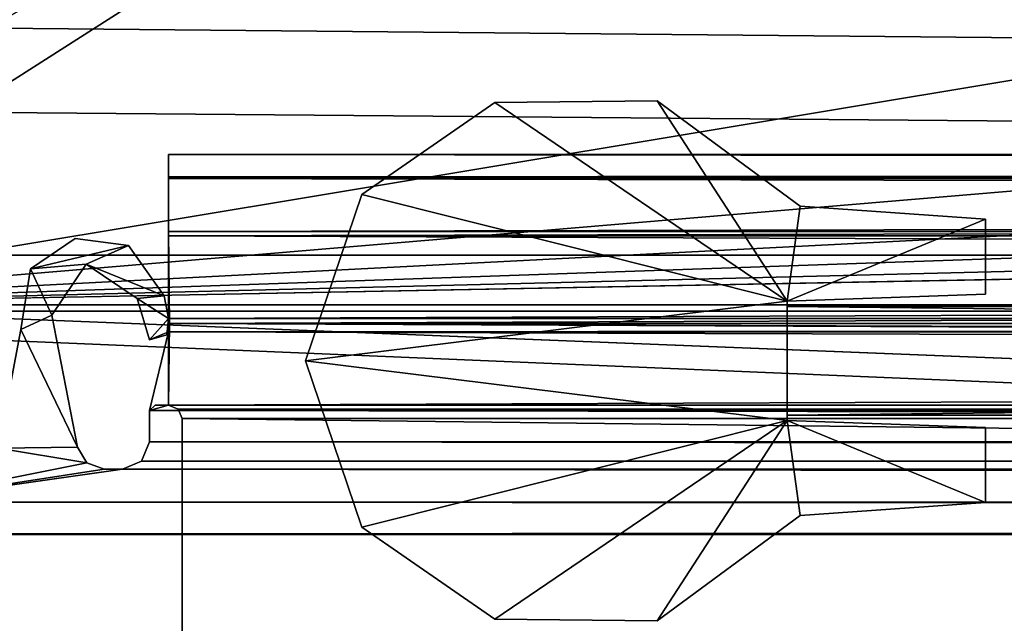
# Model space of a CAD drawing. Header units: metres. Extents: x -1004 to 0, y -808 to 0.
# Tile 8 of 160: x -926 to -890, y -763 to -741. Entities that reach past the tile are written whole.
import ezdxf

# ---------------------------------------------------------------- set-up
doc = ezdxf.new("R2010")
doc.units = ezdxf.units.M

msp = doc.modelspace()

# ---------------------------------------------------------------- linework, layer by layer
at = {"layer": 'None0'}
for points in [[(-920.458618, -745.91095, 2059.759766), (-920.458618, -745.91095, 2055.583008), (-920.458618, -748.91095, 2062.759766)], [(-920.458618, -745.91095, 2055.583008), (-920.458618, -746.738342, 2053.52124), (-920.458618, -748.91095, 2062.759766)], [(-920.458618, -748.91095, 2062.759766), (-920.458618, -746.793457, 2061.877197), (-920.458618, -745.91095, 2059.759766)], [(-920.458618, -745.91095, 2059.759766), (-920.458618, -746.793457, 2061.877197), (-83.458664, -745.91095, 2059.759766)], [(-920.458618, -746.793457, 2061.877197), (-83.458664, -746.793823, 2061.877441), (-83.458664, -745.91095, 2059.759766)], [(-83.458664, -745.91095, 2055.583008), (-920.458618, -745.91095, 2055.583008), (-83.458664, -745.91095, 2059.759766)], [(-920.458618, -745.91095, 2055.583008), (-920.458618, -745.91095, 2059.759766), (-83.458664, -745.91095, 2059.759766)], [(-920.458618, -746.738342, 2053.52124), (-920.458618, -745.91095, 2055.583008), (-83.458664, -746.738037, 2053.521729)], [(-920.458618, -745.91095, 2055.583008), (-83.458664, -745.91095, 2055.583008), (-83.458664, -746.738037, 2053.521729)], [(-920.458618, -746.738342, 172.298096), (-920.458618, -745.91095, 170.236343), (-920.458618, -748.753967, 173.232193)], [(-920.458618, -745.91095, 170.236343), (-920.458618, -745.91095, 166.059708), (-920.458618, -748.753967, 173.232193)], [(-920.458618, -748.753967, 173.232193), (-920.458618, -745.91095, 166.059708), (-920.458618, -746.793457, 163.94223)], [(-83.458664, -745.91095, 166.059708), (-83.458664, -746.793823, 163.941879), (-920.458618, -745.91095, 166.059708)], [(-83.458664, -746.793823, 163.941879), (-920.458618, -746.793457, 163.94223), (-920.458618, -745.91095, 166.059708)], [(-83.458664, -745.91095, 170.236343), (-83.458664, -745.91095, 166.059708), (-920.458618, -745.91095, 170.236343)], [(-83.458664, -745.91095, 166.059708), (-920.458618, -745.91095, 166.059708), (-920.458618, -745.91095, 170.236343)], [(-83.458664, -746.738037, 172.297745), (-83.458664, -745.91095, 170.236343), (-920.458618, -746.738342, 172.298096)], [(-83.458664, -745.91095, 170.236343), (-920.458618, -745.91095, 170.236343), (-920.458618, -746.738342, 172.298096)], [(-920.458618, -746.738342, 2053.52124), (-83.458664, -746.738037, 2053.521729), (-83.458664, -748.753967, 2052.587158)], [(-83.458664, -748.753967, 173.232193), (-83.458664, -746.738037, 172.297745), (-920.458618, -748.753967, 173.232193)], [(-83.458664, -746.738037, 172.297745), (-920.458618, -746.738342, 172.298096), (-920.458618, -748.753967, 173.232193)], [(-920.458618, -748.91095, 2062.759766), (-920.458618, -746.738342, 2053.52124), (-920.458618, -748.753967, 2052.587158)], [(-920.458618, -748.753967, 2052.587158), (-920.458618, -746.738342, 2053.52124), (-83.458664, -748.753967, 2052.587158)], [(-920.458618, -746.793457, 2061.877197), (-920.458618, -748.91095, 2062.759766), (-83.458664, -746.793823, 2061.877441)], [(-920.458618, -746.793457, 163.94223), (-920.458618, -748.91095, 163.059708), (-920.458618, -748.753967, 173.232193)], [(-83.458664, -746.793823, 163.941879), (-83.458664, -748.91095, 163.059708), (-920.458618, -746.793457, 163.94223)], [(-83.458664, -748.91095, 163.059708), (-920.458618, -748.91095, 163.059708), (-920.458618, -746.793457, 163.94223)], [(-920.458618, -748.91095, 2062.759766), (-83.458664, -748.91095, 2062.759766), (-83.458664, -746.793823, 2061.877441)], [(-920.458618, -748.753967, 2052.587158), (-920.458618, -751.950134, 2052.419678), (-920.458618, -748.91095, 2062.759766)], [(-920.458618, -748.753967, 2052.587158), (-83.458664, -748.753967, 2052.587158), (-920.458618, -751.950134, 2052.419678)], [(-83.458664, -748.753967, 2052.587158), (-83.495255, -752.13855, 2052.409912), (-920.458618, -751.950134, 2052.419678)], [(-920.458618, -748.91095, 163.059708), (-920.421997, -752.13855, 173.409576), (-920.458618, -748.753967, 173.232193)], [(-83.458664, -748.753967, 173.232193), (-920.458618, -748.753967, 173.232193), (-920.421997, -752.13855, 173.409576)], [(-920.421997, -752.13855, 173.409576), (-83.495255, -752.13855, 173.409576), (-83.458664, -748.753967, 173.232193)], [(-921.93988, -749.262451, 2062.759766), (-923.905884, -749.006775, 2062.759766), (-925.548096, -750.117615, 2062.759766)], [(-923.905884, -749.006775, 163.059708), (-925.548096, -750.117615, 163.059708), (-923.905884, -749.006775, 2062.759766)], [(-925.548096, -750.117615, 163.059708), (-925.548096, -750.117615, 2062.759766), (-923.905884, -749.006775, 2062.759766)], [(-925.548096, -750.117615, 163.059708), (-923.905884, -749.006775, 163.059708), (-921.93988, -749.262451, 163.059708)], [(-923.494812, -749.955994, 2062.759766), (-921.93988, -749.262451, 2062.759766), (-925.548096, -750.117615, 2062.759766)], [(-921.93988, -749.262451, 163.059708), (-923.494812, -749.955994, 163.059708), (-925.548096, -750.117615, 163.059708)], [(-921.93988, -749.262451, 163.059708), (-923.905884, -749.006775, 163.059708), (-921.93988, -749.262451, 2062.759766)], [(-923.905884, -749.006775, 163.059708), (-923.905884, -749.006775, 2062.759766), (-921.93988, -749.262451, 2062.759766)], [(-920.620972, -751.114807, 2062.759766), (-921.93988, -749.262451, 2062.759766), (-923.494812, -749.955994, 2062.759766)], [(-921.93988, -749.262451, 163.059708), (-920.620972, -751.114807, 163.059708), (-923.494812, -749.955994, 163.059708)], [(-920.620972, -751.114807, 163.059708), (-921.93988, -749.262451, 163.059708), (-920.620972, -751.114807, 2062.759766)], [(-921.93988, -749.262451, 163.059708), (-921.93988, -749.262451, 2062.759766), (-920.620972, -751.114807, 2062.759766)], [(-83.458664, -748.91095, 2062.759766), (-920.458618, -748.91095, 2062.759766), (-83.458664, -751.950256, 2062.759766)], [(-920.458618, -748.91095, 2062.759766), (-920.458618, -751.950134, 2062.759766), (-83.458664, -751.950256, 2062.759766)], [(-920.458618, -751.950134, 2052.419678), (-920.458618, -751.950134, 2062.759766), (-920.458618, -748.91095, 2062.759766)], [(-920.458618, -748.91095, 163.059708), (-920.458618, -751.950134, 163.059708), (-920.421997, -752.13855, 173.409576)], [(-920.458618, -748.91095, 163.059708), (-83.458664, -748.91095, 163.059708), (-920.458618, -751.950134, 163.059708)], [(-83.458664, -748.91095, 163.059708), (-83.458664, -751.950256, 163.059708), (-920.458618, -751.950134, 163.059708)], [(-923.494812, -749.955994, 2062.759766), (-925.548096, -750.117615, 2062.759766), (-924.761353, -751.825134, 2062.759766)], [(-923.494812, -749.955994, 163.059708), (-924.761353, -751.825134, 163.059708), (-925.548096, -750.117615, 163.059708)], [(-924.761353, -751.825134, 163.059708), (-923.494812, -749.955994, 163.059708), (-924.761353, -751.825134, 2062.759766)], [(-923.494812, -749.955994, 163.059708), (-923.494812, -749.955994, 2062.759766), (-924.761353, -751.825134, 2062.759766)], [(-921.620239, -751.214539, 2062.759766), (-920.620972, -751.114807, 2062.759766), (-923.494812, -749.955994, 2062.759766)], [(-923.494812, -749.955994, 163.059708), (-921.620239, -751.214539, 163.059708), (-923.494812, -749.955994, 2062.759766)], [(-921.620239, -751.214539, 163.059708), (-921.620239, -751.214539, 2062.759766), (-923.494812, -749.955994, 2062.759766)], [(-920.620972, -751.114807, 163.059708), (-921.620239, -751.214539, 163.059708), (-923.494812, -749.955994, 163.059708)], [(-925.548096, -750.117615, 2062.759766), (-925.895874, -752.36322, 2062.759766), (-924.761353, -751.825134, 2062.759766)], [(-925.548096, -750.117615, 163.059708), (-925.895874, -752.36322, 163.059708), (-925.548096, -750.117615, 2062.759766)], [(-925.895874, -752.36322, 163.059708), (-925.895874, -752.36322, 2062.759766), (-925.548096, -750.117615, 2062.759766)], [(-925.548096, -750.117615, 163.059708), (-924.761353, -751.825134, 163.059708), (-925.895874, -752.36322, 163.059708)], [(-920.458618, -751.950134, 2062.759766), (-920.620972, -751.114807, 2062.759766), (-921.620239, -751.214539, 2062.759766)], [(-920.620972, -751.114807, 163.059708), (-920.458618, -751.950134, 163.059708), (-921.620239, -751.214539, 163.059708)], [(-921.160034, -752.733948, 2062.759766), (-920.458618, -751.950134, 2062.759766), (-921.620239, -751.214539, 2062.759766)], [(-921.160034, -752.733948, 163.059708), (-921.160034, -752.733948, 2062.759766), (-921.620239, -751.214539, 163.059708)], [(-921.160034, -752.733948, 2062.759766), (-921.620239, -751.214539, 2062.759766), (-921.620239, -751.214539, 163.059708)], [(-920.458618, -751.950134, 163.059708), (-921.160034, -752.733948, 163.059708), (-921.620239, -751.214539, 163.059708)], [(-920.620972, -751.114807, 163.059708), (-920.620972, -751.114807, 2062.759766), (-920.458618, -751.950134, 163.059708)], [(-920.620972, -751.114807, 2062.759766), (-920.458618, -751.950134, 2052.419678), (-920.458618, -751.950134, 163.059708)], [(-920.620972, -751.114807, 2062.759766), (-920.458618, -751.950134, 2062.759766), (-920.458618, -751.950134, 2052.419678)], [(-924.761353, -751.825134, 2062.759766), (-925.895874, -752.36322, 2062.759766), (-923.815796, -756.689758, 2062.759766)], [(-924.761353, -751.825134, 163.059708), (-923.815796, -756.689758, 163.059708), (-925.895874, -752.36322, 163.059708)], [(-923.815796, -756.689758, 163.059708), (-924.761353, -751.825134, 163.059708), (-923.815796, -756.689758, 2062.759766)], [(-924.761353, -751.825134, 163.059708), (-924.761353, -751.825134, 2062.759766), (-923.815796, -756.689758, 2062.759766)], [(-920.458618, -751.950134, 2062.759766), (-921.160034, -752.733948, 2062.759766), (-920.458618, -752.442322, 2062.759766)], [(-921.160034, -752.733948, 163.059708), (-920.458618, -751.950134, 163.059708), (-920.458618, -752.442322, 163.059708)], [(-920.458618, -752.442322, 2062.759766), (-920.52771, -752.551208, 2062.759766), (-920.458618, -751.950134, 2052.419678)], [(-920.52771, -752.551208, 2062.759766), (-920.52771, -752.551208, 163.059708), (-920.458618, -751.950134, 2052.419678)], [(-920.458618, -751.950134, 2052.419678), (-920.52771, -752.551208, 163.059708), (-920.458618, -752.442322, 163.059708)], [(-83.458664, -751.950256, 2062.759766), (-920.458618, -751.950134, 2062.759766), (-920.458618, -752.442322, 2062.759766)], [(-920.458618, -752.442322, 2062.759766), (-920.458618, -751.950134, 2052.419678), (-920.458618, -755.13855, 2052.252686)], [(-920.458618, -751.950134, 2052.419678), (-83.495255, -752.13855, 2052.409912), (-920.458618, -755.13855, 2052.252686)], [(-920.421997, -752.13855, 209.409683), (-920.458618, -751.950134, 2052.419678), (-920.458618, -752.442322, 163.059708)], [(-920.421997, -752.13855, 209.409683), (-920.421997, -752.13855, 2016.409668), (-920.458618, -751.950134, 2052.419678)], [(-920.421997, -752.13855, 173.409576), (-920.458618, -751.950134, 163.059708), (-920.421997, -752.13855, 209.409683)], [(-920.458618, -751.950134, 163.059708), (-920.421997, -752.13855, 2016.409668), (-920.421997, -752.13855, 209.409683)], [(-920.458618, -751.950134, 163.059708), (-920.458618, -751.950134, 2052.419678), (-920.421997, -752.13855, 2016.409668)], [(-920.458618, -751.950134, 163.059708), (-83.458664, -751.950256, 163.059708), (-920.458618, -752.442322, 163.059708)], [(-83.458664, -751.950256, 2062.759766), (-920.458618, -752.442322, 2062.759766), (-83.458664, -752.442261, 2062.759766)], [(-83.458664, -751.950256, 163.059708), (-83.458664, -752.442261, 163.059708), (-920.458618, -752.442322, 163.059708)], [(-83.495255, -752.13855, 2052.409912), (-83.458633, -755.13855, 2052.252686), (-920.458618, -755.13855, 2052.252686)], [(-920.421997, -752.13855, 173.409576), (-920.421997, -752.13855, 209.409683), (-920.458618, -752.442322, 163.059708)], [(-920.458618, -755.13855, 173.566803), (-920.421997, -752.13855, 173.409576), (-920.458618, -752.442322, 163.059708)], [(-920.421997, -752.13855, 173.409576), (-920.458618, -755.13855, 173.566803), (-83.958633, -755.63855, 173.593002)], [(-83.811951, -755.286255, 173.574539), (-920.421997, -752.13855, 173.409576), (-83.958633, -755.63855, 173.593002)], [(-83.811951, -755.286255, 173.574539), (-83.458633, -755.13855, 173.566803), (-920.421997, -752.13855, 173.409576)], [(-83.458633, -755.13855, 173.566803), (-83.495255, -752.13855, 173.409576), (-920.421997, -752.13855, 173.409576)], [(-925.895874, -752.36322, 2062.759766), (-926.732239, -756.729004, 2062.759766), (-923.815796, -756.689758, 2062.759766)], [(-925.895874, -752.36322, 163.059708), (-926.732239, -756.729004, 163.059708), (-925.895874, -752.36322, 2062.759766)], [(-926.732239, -756.729004, 163.059708), (-926.732239, -756.729004, 2062.759766), (-925.895874, -752.36322, 2062.759766)], [(-925.895874, -752.36322, 163.059708), (-923.815796, -756.689758, 163.059708), (-926.732239, -756.729004, 163.059708)], [(-920.458618, -752.442322, 2062.759766), (-921.160034, -752.733948, 2062.759766), (-920.52771, -752.551208, 2062.759766)], [(-920.52771, -752.551208, 163.059708), (-921.160034, -752.733948, 163.059708), (-920.458618, -752.442322, 163.059708)], [(-920.458618, -752.442322, 2062.759766), (-921.158569, -755.338501, 2062.759766), (-83.458633, -755.13855, 2062.759766)], [(-921.158569, -755.338501, 2062.759766), (-920.458618, -752.442322, 2062.759766), (-920.458618, -755.13855, 2052.252686)], [(-921.158569, -755.338501, 163.059708), (-920.458618, -755.13855, 173.566803), (-920.458618, -752.442322, 163.059708)], [(-921.158569, -755.338501, 163.059708), (-920.458618, -752.442322, 163.059708), (-83.458633, -755.13855, 163.059708)], [(-83.458664, -752.442261, 2062.759766), (-920.458618, -752.442322, 2062.759766), (-83.458633, -755.13855, 2062.759766)], [(-920.458618, -752.442322, 163.059708), (-83.458664, -752.442261, 163.059708), (-83.458633, -755.13855, 163.059708)], [(-920.52771, -752.551208, 2062.759766), (-921.160034, -752.733948, 2062.759766), (-920.52771, -752.551208, 163.059708)], [(-921.160034, -752.733948, 2062.759766), (-921.160034, -752.733948, 163.059708), (-920.52771, -752.551208, 163.059708)], [(-83.458633, -755.13855, 2062.759766), (-921.158569, -755.338501, 2062.759766), (-82.758682, -756.498962, 2062.759766)], [(-921.158569, -755.338501, 163.059708), (-920.958618, -755.13855, 209.409683), (-920.458618, -755.13855, 173.566803)], [(-920.958618, -755.13855, 2016.409668), (-921.158569, -755.338501, 2062.759766), (-920.458618, -755.13855, 2052.252686)], [(-920.958618, -755.13855, 209.409683), (-921.158569, -755.338501, 163.059708), (-920.958618, -755.13855, 2016.409668)], [(-921.158569, -755.338501, 163.059708), (-921.158569, -755.338501, 2062.759766), (-920.958618, -755.13855, 2016.409668)], [(-82.758682, -756.498962, 163.059708), (-921.158569, -755.338501, 163.059708), (-83.458633, -755.13855, 163.059708)], [(-921.158569, -755.338501, 2062.759766), (-921.158569, -756.498962, 2062.759766), (-82.758682, -756.498962, 2062.759766)], [(-921.158569, -755.338501, 163.059708), (-921.158569, -756.498962, 163.059708), (-921.158569, -755.338501, 2062.759766)], [(-921.158569, -756.498962, 163.059708), (-921.158569, -756.498962, 2062.759766), (-921.158569, -755.338501, 2062.759766)], [(-921.158569, -756.498962, 163.059708), (-921.158569, -755.338501, 163.059708), (-82.758682, -756.498962, 163.059708)], [(-920.958618, -755.13855, 209.409683), (-920.958618, -755.13855, 2016.409668), (-920.458618, -755.13855, 173.566803)], [(-920.458618, -755.13855, 173.566803), (-920.958618, -755.13855, 2016.409668), (-920.458618, -755.13855, 2052.252686)], [(-83.811951, -755.286255, 2052.244873), (-920.105713, -755.285828, 2052.244873), (-920.458618, -755.13855, 2052.252686)], [(-920.458618, -755.13855, 2052.252686), (-83.458633, -755.13855, 2052.252686), (-83.811951, -755.286255, 2052.244873)], [(-920.105286, -755.286255, 173.574539), (-920.458618, -755.13855, 173.566803), (-920.105713, -755.285828, 2052.244873)], [(-920.458618, -755.13855, 173.566803), (-920.458618, -755.13855, 2052.252686), (-920.105713, -755.285828, 2052.244873)], [(-83.958633, -755.63855, 173.593002), (-920.458618, -755.13855, 173.566803), (-920.105286, -755.286255, 173.574539)], [(-919.958618, -755.63855, 2052.226318), (-920.105713, -755.285828, 2052.244873), (-83.811951, -755.286255, 2052.244873)], [(-920.105286, -755.286255, 173.574539), (-920.105713, -755.285828, 2052.244873), (-919.958618, -755.63855, 2052.226318)], [(-919.958618, -755.63855, 173.593002), (-920.105286, -755.286255, 173.574539), (-919.958618, -755.63855, 2052.226318)], [(-920.105286, -755.286255, 173.574539), (-919.958618, -755.63855, 173.593002), (-83.958633, -755.63855, 173.593002)], [(-83.958633, -755.63855, 2052.226318), (-919.958618, -755.63855, 2052.226318), (-83.811951, -755.286255, 2052.244873)], [(-919.958618, -765.51178, 2051.708984), (-919.958618, -755.63855, 2052.226318), (-83.958633, -765.51178, 2051.708984)], [(-919.958618, -755.63855, 2052.226318), (-83.958633, -755.63855, 2052.226318), (-83.958633, -765.51178, 2051.708984)], [(-919.958618, -763.270508, 199.064117), (-919.958618, -765.51178, 174.110428), (-919.958618, -755.63855, 173.593002)], [(-919.958618, -755.63855, 173.593002), (-919.958618, -755.63855, 2052.226318), (-919.958618, -763.270508, 199.064117)], [(-919.958618, -755.63855, 2052.226318), (-919.958618, -763.270508, 2026.755249), (-919.958618, -763.270508, 199.064117)], [(-919.958618, -755.63855, 2052.226318), (-919.958618, -765.51178, 2051.708984), (-919.958618, -763.270508, 2026.755249)], [(-919.958618, -755.63855, 173.593002), (-919.958618, -765.51178, 174.110428), (-83.958633, -755.63855, 173.593002)], [(-83.958633, -755.63855, 173.593002), (-919.958618, -765.51178, 174.110428), (-83.958633, -765.51178, 174.110428)], [(-921.158569, -756.498962, 2062.759766), (-921.452393, -757.204407, 2062.759766), (-82.464851, -757.204407, 2062.759766)], [(-921.158569, -756.498962, 163.059708), (-921.452393, -757.204407, 163.059708), (-921.158569, -756.498962, 2062.759766)], [(-921.452393, -757.204407, 163.059708), (-921.452393, -757.204407, 2062.759766), (-921.158569, -756.498962, 2062.759766)], [(-921.452393, -757.204407, 163.059708), (-921.158569, -756.498962, 163.059708), (-82.464851, -757.204407, 163.059708)], [(-82.758682, -756.498962, 2062.759766), (-921.158569, -756.498962, 2062.759766), (-82.464851, -757.204407, 2062.759766)], [(-82.464851, -757.204407, 163.059708), (-921.158569, -756.498962, 163.059708), (-82.758682, -756.498962, 163.059708)], [(-926.732239, -756.729004, 2062.759766), (-930.71106, -758.710327, 2062.759766), (-923.470032, -757.269287, 2062.759766)], [(-926.732239, -756.729004, 163.059708), (-923.470032, -757.269287, 163.059708), (-930.71106, -758.710327, 163.059708)], [(-923.815796, -756.689758, 2062.759766), (-926.732239, -756.729004, 2062.759766), (-923.470032, -757.269287, 2062.759766)], [(-923.815796, -756.689758, 163.059708), (-923.470032, -757.269287, 163.059708), (-926.732239, -756.729004, 163.059708)], [(-923.470032, -757.269287, 163.059708), (-923.815796, -756.689758, 163.059708), (-923.470032, -757.269287, 2062.759766)], [(-923.815796, -756.689758, 163.059708), (-923.815796, -756.689758, 2062.759766), (-923.470032, -757.269287, 2062.759766)], [(-921.452393, -757.204407, 2062.759766), (-922.158569, -757.498962, 2062.759766), (-81.758682, -757.498962, 2062.759766)], [(-921.452393, -757.204407, 163.059708), (-922.158569, -757.498962, 163.059708), (-921.452393, -757.204407, 2062.759766)], [(-922.158569, -757.498962, 163.059708), (-922.158569, -757.498962, 2062.759766), (-921.452393, -757.204407, 2062.759766)], [(-922.158569, -757.498962, 163.059708), (-921.452393, -757.204407, 163.059708), (-81.758682, -757.498962, 163.059708)], [(-82.464851, -757.204407, 2062.759766), (-921.452393, -757.204407, 2062.759766), (-81.758682, -757.498962, 2062.759766)], [(-81.758682, -757.498962, 163.059708), (-921.452393, -757.204407, 163.059708), (-82.464851, -757.204407, 163.059708)], [(-923.470032, -757.269287, 2062.759766), (-930.71106, -758.710327, 2062.759766), (-922.834351, -757.498962, 2062.759766)], [(-923.470032, -757.269287, 163.059708), (-922.834351, -757.498962, 163.059708), (-930.71106, -758.710327, 163.059708)], [(-930.71106, -758.710327, 2062.759766), (-922.158569, -757.498962, 2062.759766), (-922.834351, -757.498962, 2062.759766)], [(-922.158569, -757.498962, 2062.759766), (-930.71106, -758.710327, 2062.759766), (-73.206192, -758.710327, 2062.759766)], [(-930.71106, -758.710327, 163.059708), (-922.834351, -757.498962, 163.059708), (-922.158569, -757.498962, 163.059708)], [(-922.158569, -757.498962, 163.059708), (-73.206192, -758.710327, 163.059708), (-930.71106, -758.710327, 163.059708)], [(-922.834351, -757.498962, 163.059708), (-923.470032, -757.269287, 163.059708), (-922.834351, -757.498962, 2062.759766)], [(-923.470032, -757.269287, 163.059708), (-923.470032, -757.269287, 2062.759766), (-922.834351, -757.498962, 2062.759766)], [(-922.834351, -757.498962, 163.059708), (-922.834351, -757.498962, 2062.759766), (-922.158569, -757.498962, 163.059708)], [(-922.834351, -757.498962, 2062.759766), (-922.158569, -757.498962, 2062.759766), (-922.158569, -757.498962, 163.059708)], [(-81.758682, -757.498962, 2062.759766), (-922.158569, -757.498962, 2062.759766), (-73.206192, -758.710327, 2062.759766)], [(-73.206192, -758.710327, 163.059708), (-922.158569, -757.498962, 163.059708), (-81.758682, -757.498962, 163.059708)], [(-34.461109, -759.310669, 2062.759766), (-930.71106, -758.710327, 2062.759766), (-967.958618, -759.910339, 2062.759766)], [(-967.958618, -759.910339, 163.059708), (-930.71106, -758.710327, 163.059708), (-34.461109, -759.310669, 163.059708)], [(-73.206192, -758.710327, 2062.759766), (-930.71106, -758.710327, 2062.759766), (-34.461109, -759.310669, 2062.759766)], [(-930.71106, -758.710327, 163.059708), (-73.206192, -758.710327, 163.059708), (-34.461109, -759.310669, 163.059708)], [(-34.461109, -759.310669, 2062.759766), (-967.958618, -759.910339, 2062.759766), (-37.958637, -759.911987, 2062.759766)], [(-34.461109, -759.310669, 163.059708), (-37.958637, -759.911987, 163.059708), (-967.958618, -759.910339, 163.059708)], [(-920.458618, -770.893127, 2062.759766), (-967.958618, -759.910339, 2062.759766), (-967.958618, -772.510315, 2062.759766)], [(-37.958637, -759.911987, 2062.759766), (-967.958618, -759.910339, 2062.759766), (-920.458618, -770.893127, 2062.759766)], [(-37.958637, -759.911987, 163.059708), (-920.458618, -770.893127, 163.059708), (-967.958618, -759.910339, 163.059708)], [(-967.958618, -759.910339, 163.059708), (-920.458618, -770.893127, 163.059708), (-967.958618, -772.510315, 163.059708)], [(-920.458618, -770.893127, 2062.759766), (-83.458664, -770.893066, 2062.759766), (-37.958637, -759.911987, 2062.759766)], [(-920.458618, -770.893127, 163.059708), (-37.958637, -759.911987, 163.059708), (-83.458664, -770.893066, 163.059708)]]:
    msp.add_3dface(points, dxfattribs=at)
at = {"layer": 'None0123'}
for points in [[(-913.340698, -747.389282, 2050.909668), (-908.437622, -743.999146, 2050.909668), (-913.34021, -747.388672, 174.909683)], [(-908.437622, -743.999146, 2050.909668), (-913.340698, -747.389282, 2050.909668), (-897.670288, -751.318054, 2050.909668)], [(-897.670288, -751.318054, 174.909683), (-913.34021, -747.388672, 174.909683), (-908.437134, -743.999023, 174.909683)], [(-908.437622, -743.999146, 2050.909668), (-908.437134, -743.999023, 174.909683), (-913.34021, -747.388672, 174.909683)], [(-908.437622, -743.999146, 2050.909668), (-902.468018, -743.940247, 2050.909668), (-908.437134, -743.999023, 174.909683)], [(-902.468018, -743.940247, 2050.909668), (-908.437622, -743.999146, 2050.909668), (-897.670288, -751.318054, 2050.909668)], [(-902.468018, -743.940247, 2050.909668), (-902.467773, -743.940308, 174.909683), (-908.437134, -743.999023, 174.909683)], [(-908.437134, -743.999023, 174.909683), (-902.467773, -743.940308, 174.909683), (-897.670288, -751.318054, 174.909683)], [(-902.468018, -743.940247, 2050.909668), (-897.192322, -747.810669, 2050.909668), (-902.467773, -743.940308, 174.909683)], [(-897.670288, -751.318054, 2050.909668), (-897.192322, -747.810669, 2050.909668), (-902.468018, -743.940247, 2050.909668)], [(-902.467773, -743.940308, 174.909683), (-897.192322, -747.810669, 174.909683), (-897.670288, -751.318054, 174.909683)], [(-897.192322, -747.810669, 2050.909668), (-897.192322, -747.810669, 174.909683), (-902.467773, -743.940308, 174.909683)], [(-915.41687, -753.511108, 174.909683), (-913.34021, -747.388672, 174.909683), (-897.670288, -751.318054, 174.909683)], [(-913.340698, -747.389282, 2050.909668), (-913.34021, -747.388672, 174.909683), (-915.41687, -753.511108, 174.909683)], [(-915.41687, -753.511108, 2050.909668), (-913.340698, -747.389282, 2050.909668), (-915.41687, -753.511108, 174.909683)], [(-913.340698, -747.389282, 2050.909668), (-915.41687, -753.511108, 2050.909668), (-897.670288, -751.318054, 2050.909668)], [(-897.670288, -751.318054, 174.909683), (-897.192322, -747.810669, 174.909683), (-890.370239, -748.296265, 174.909683)], [(-890.370239, -748.296265, 2050.909668), (-897.192322, -747.810669, 2050.909668), (-897.670288, -751.318054, 2050.909668)], [(-897.192322, -747.810669, 2050.909668), (-890.370239, -748.296265, 2050.909668), (-897.192322, -747.810669, 174.909683)], [(-890.370239, -748.296265, 2050.909668), (-890.370239, -748.296265, 174.909683), (-897.192322, -747.810669, 174.909683)], [(-890.370239, -748.296265, 174.909683), (-890.370239, -751.058472, 174.909683), (-897.670288, -751.318054, 174.909683)], [(-890.370239, -751.058472, 2050.909668), (-890.370239, -748.296265, 2050.909668), (-897.670288, -751.318054, 2050.909668)], [(-890.370239, -751.058472, 2050.909668), (-890.370239, -751.058472, 174.909683), (-890.370239, -748.296265, 2050.909668)], [(-890.370239, -751.058472, 174.909683), (-890.370239, -748.296265, 174.909683), (-890.370239, -748.296265, 2050.909668)], [(-890.370239, -751.058472, 2050.909668), (-897.670288, -751.318054, 2050.909668), (-890.370239, -751.058472, 174.909683)], [(-897.670288, -751.318054, 2050.909668), (-897.670288, -751.318054, 174.909683), (-890.370239, -751.058472, 174.909683)], [(-897.670288, -755.704285, 174.909683), (-915.41687, -753.511108, 174.909683), (-897.670288, -751.318054, 174.909683)], [(-897.670288, -751.318054, 2050.909668), (-915.41687, -753.511108, 2050.909668), (-897.670288, -755.704285, 2050.909668)], [(-897.670288, -751.318054, 2050.909668), (-897.670288, -755.704285, 2050.909668), (-897.670288, -751.318054, 174.909683)], [(-897.670288, -755.704285, 2050.909668), (-897.670288, -755.704285, 174.909683), (-897.670288, -751.318054, 174.909683)], [(-897.670288, -755.704285, 174.909683), (-913.340881, -759.633179, 174.909683), (-915.41687, -753.511108, 174.909683)], [(-913.340881, -759.633179, 2050.909668), (-915.41687, -753.511108, 2050.909668), (-913.340881, -759.633179, 174.909683)], [(-915.41687, -753.511108, 2050.909668), (-915.41687, -753.511108, 174.909683), (-913.340881, -759.633179, 174.909683)], [(-915.41687, -753.511108, 2050.909668), (-913.340881, -759.633179, 2050.909668), (-897.670288, -755.704285, 2050.909668)], [(-908.437927, -763.02301, 174.909683), (-913.340881, -759.633179, 174.909683), (-897.670288, -755.704285, 174.909683)], [(-897.670288, -755.704285, 2050.909668), (-913.340881, -759.633179, 2050.909668), (-908.437927, -763.02301, 2050.909668)], [(-902.468262, -763.08197, 174.909683), (-908.437927, -763.02301, 174.909683), (-897.670288, -755.704285, 174.909683)], [(-908.437927, -763.02301, 2050.909668), (-902.468262, -763.08197, 2050.909668), (-897.670288, -755.704285, 2050.909668)], [(-897.670288, -755.704285, 174.909683), (-897.1922, -759.211487, 174.909683), (-902.468262, -763.08197, 174.909683)], [(-902.468262, -763.08197, 2050.909668), (-897.1922, -759.211487, 2050.909668), (-897.670288, -755.704285, 2050.909668)], [(-890.370239, -755.963806, 174.909683), (-890.370239, -758.726074, 174.909683), (-897.670288, -755.704285, 174.909683)], [(-890.370239, -758.726074, 174.909683), (-897.1922, -759.211487, 174.909683), (-897.670288, -755.704285, 174.909683)], [(-897.670288, -755.704285, 2050.909668), (-890.370239, -755.963806, 2050.909668), (-897.670288, -755.704285, 174.909683)], [(-890.370239, -755.963806, 2050.909668), (-890.370239, -755.963806, 174.909683), (-897.670288, -755.704285, 174.909683)], [(-890.370239, -755.963806, 2050.909668), (-897.670288, -755.704285, 2050.909668), (-890.370239, -758.726074, 2050.909668)], [(-897.670288, -755.704285, 2050.909668), (-897.1922, -759.211487, 2050.909668), (-890.370239, -758.726074, 2050.909668)], [(-890.370239, -755.963806, 2050.909668), (-890.370239, -758.726074, 2050.909668), (-890.370239, -755.963806, 174.909683)], [(-890.370239, -758.726074, 2050.909668), (-890.370239, -758.726074, 174.909683), (-890.370239, -755.963806, 174.909683)], [(-890.370239, -758.726074, 2050.909668), (-897.1922, -759.211487, 2050.909668), (-890.370239, -758.726074, 174.909683)], [(-897.1922, -759.211487, 2050.909668), (-897.1922, -759.211487, 174.909683), (-890.370239, -758.726074, 174.909683)], [(-897.1922, -759.211487, 2050.909668), (-902.468262, -763.08197, 2050.909668), (-897.1922, -759.211487, 174.909683)], [(-902.468262, -763.08197, 2050.909668), (-902.468262, -763.08197, 174.909683), (-897.1922, -759.211487, 174.909683)], [(-908.437927, -763.02301, 2050.909668), (-913.340881, -759.633179, 2050.909668), (-908.437927, -763.02301, 174.909683)], [(-913.340881, -759.633179, 2050.909668), (-913.340881, -759.633179, 174.909683), (-908.437927, -763.02301, 174.909683)], [(-902.468262, -763.08197, 2050.909668), (-908.437927, -763.02301, 2050.909668), (-902.468262, -763.08197, 174.909683)], [(-908.437927, -763.02301, 2050.909668), (-908.437927, -763.02301, 174.909683), (-902.468262, -763.08197, 174.909683)]]:
    msp.add_3dface(points, dxfattribs=at)
at = {"layer": 'None012310'}
for points in [[(-946.362122, -741.070984, 2075.415039), (-939.5448, -726.510559, 2093.737793), (-54.187531, -749.625977, 2063.023682)], [(-54.187531, -749.625977, 2063.023682), (-939.5448, -726.510559, 2093.737793), (-57.675217, -741.070984, 2075.415039)], [(-939.5448, -726.510559, 2093.737793), (-64.492477, -726.51062, 2093.737549), (-57.675217, -741.070984, 2075.415039)], [(-941.272888, -727.559082, 2097.011719), (-949.259888, -744.18219, 2076.154297), (-51.716675, -751.684326, 2065.279785)], [(-51.716675, -751.684326, 2065.279785), (-54.777439, -744.18219, 2076.154297), (-941.272888, -727.559082, 2097.011719)], [(-54.777439, -744.18219, 2076.154297), (-62.764423, -727.559082, 2097.011719), (-941.272888, -727.559082, 2097.011719)], [(-949.849792, -749.625977, 2063.023682), (-946.362122, -741.070984, 2075.415039), (-54.187531, -749.625977, 2063.023682)], [(-949.259888, -744.18219, 2076.154297), (-952.320618, -751.684326, 2065.279785), (-51.716675, -751.684326, 2065.279785)], [(-949.849792, -749.625977, 2063.023682), (-54.187531, -749.625977, 2063.023682), (-988.018677, -788.016113, 2063.023682)], [(-988.018677, -788.016113, 2063.023682), (-54.187531, -749.625977, 2063.023682), (-16.018654, -788.016113, 2063.023682)], [(-991.018677, -791.016113, 2065.279785), (-13.018654, -791.016113, 2065.279785), (-952.320618, -751.684326, 2065.279785)], [(-952.320618, -751.684326, 2065.279785), (-13.018654, -791.016113, 2065.279785), (-51.716675, -751.684326, 2065.279785)]]:
    msp.add_3dface(points, dxfattribs=at)
at = {"layer": 'None012345'}
for points in [[(-897.670227, -751.511169, 207.409683), (-897.670227, -755.511169, 207.409683), (-897.670227, -751.511169, 2018.409668)], [(-897.670227, -755.511169, 207.409683), (-897.670227, -755.511169, 2018.409668), (-897.670227, -751.511169, 2018.409668)], [(-897.670227, -751.511169, 207.409683), (-524.670227, -751.511169, 207.409683), (-897.670227, -755.511169, 207.409683)], [(-524.670227, -751.511169, 207.409683), (-524.670227, -755.511169, 207.409683), (-897.670227, -755.511169, 207.409683)], [(-524.670227, -751.511169, 2018.409668), (-897.670227, -751.511169, 2018.409668), (-524.670227, -755.511169, 2018.409668)], [(-897.670227, -751.511169, 2018.409668), (-897.670227, -755.511169, 2018.409668), (-524.670227, -755.511169, 2018.409668)], [(-524.670227, -751.511169, 2018.409668), (-524.670227, -751.511169, 207.409683), (-897.670227, -751.511169, 2018.409668)], [(-524.670227, -751.511169, 207.409683), (-897.670227, -751.511169, 207.409683), (-897.670227, -751.511169, 2018.409668)], [(-897.670227, -755.511169, 2018.409668), (-897.670227, -755.511169, 207.409683), (-524.670227, -755.511169, 2018.409668)], [(-897.670227, -755.511169, 207.409683), (-524.670227, -755.511169, 207.409683), (-524.670227, -755.511169, 2018.409668)]]:
    msp.add_3dface(points, dxfattribs=at)
at = {"layer": 'None012349'}
for points in [[(-994.037292, -794.032166, 90), (-994.037292, -10, 90), (-787.024658, -763.271118, 90)], [(-787.024658, -763.271118, 90), (-994.037292, -10, 90), (-533.424561, -638.481384, 90)], [(-950.816833, -739.955444, 163.059708), (-949.862427, -744.342712, 163.059708), (-922.927734, -701.692749, 107.774971)], [(-949.862427, -744.342712, 163.059708), (-915.723572, -711.810791, 107.598358), (-922.927734, -701.692749, 107.774971)], [(-949.862427, -744.342712, 163.059708), (-947.294312, -748.033325, 163.059708), (-915.723572, -711.810791, 107.598358)], [(-947.294312, -748.033325, 163.059708), (-943.556763, -750.533447, 163.059708), (-915.723572, -711.810791, 107.598358)], [(-915.723572, -711.810791, 107.598358), (-943.556763, -750.533447, 163.059708), (-905.542297, -718.982666, 107.473167)], [(-943.556763, -750.533447, 163.059708), (-893.519409, -722.321716, 107.414894), (-905.542297, -718.982666, 107.473167)], [(-943.556763, -750.533447, 163.059708), (-939.157776, -751.444458, 163.059708), (-893.519409, -722.321716, 107.414894)], [(-893.519409, -722.321716, 107.414894), (-939.157776, -751.444458, 163.059708), (-864.890259, -739.092896, 135.434097)], [(-939.157776, -751.444458, 163.059708), (-813.081116, -740.827698, 135.222626), (-864.890259, -739.092896, 135.434097)], [(-813.081116, -740.827698, 135.222626), (-939.157776, -751.444458, 163.059708), (-761.261719, -742.301575, 135.03186)], [(-939.157776, -751.444458, 163.059708), (-709.431152, -743.512634, 134.868439), (-761.261719, -742.301575, 135.03186)], [(-939.157776, -751.444458, 163.059708), (-657.588867, -744.458862, 134.738174), (-709.431152, -743.512634, 134.868439)], [(-605.737244, -745.137817, 134.643356), (-657.588867, -744.458862, 134.738174), (-939.157776, -751.444458, 163.059708)], [(-64.87928, -751.444458, 163.059708), (-605.737244, -745.137817, 134.643356), (-939.157776, -751.444458, 163.059708)], [(-21.421581, -788.070801, 163.059708), (-939.157776, -751.444458, 163.059708), (-982.615723, -788.070801, 163.059708)], [(-64.87928, -751.444458, 163.059708), (-939.157776, -751.444458, 163.059708), (-21.421581, -788.070801, 163.059708)]]:
    msp.add_3dface(points, dxfattribs=at)

doc.saveas('drawing.dxf')
